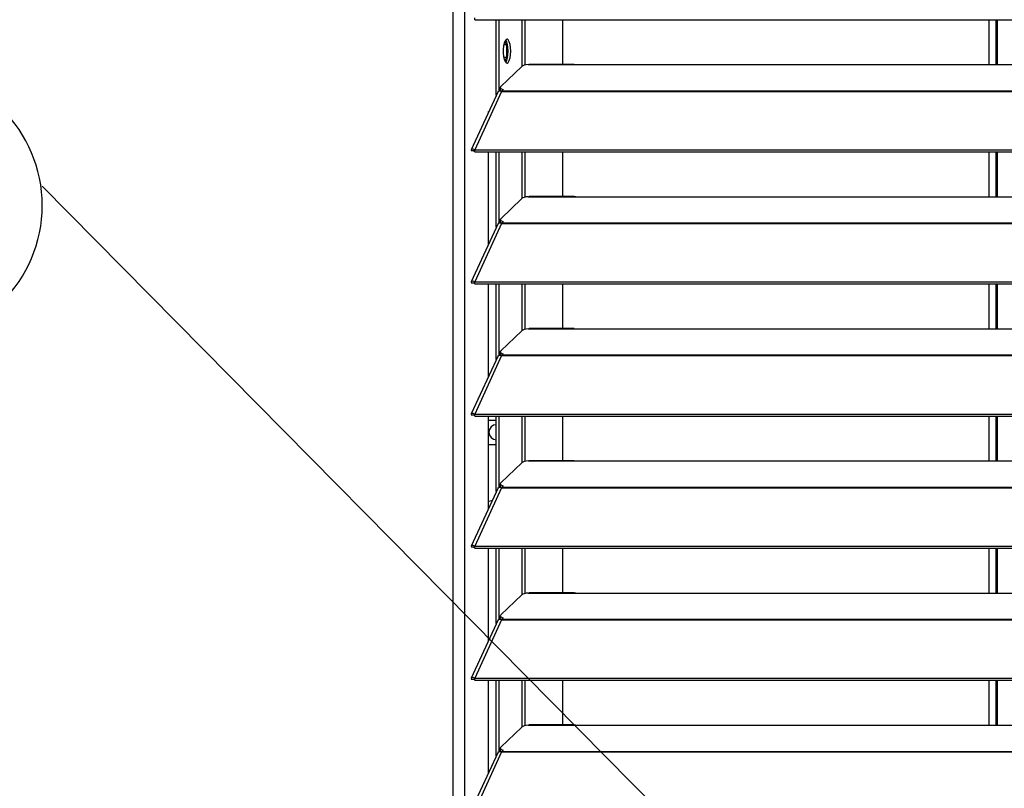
# Model space of a CAD drawing. Header units: millimetres. Extents: x 0 to 39025, y -31299 to 8400.
# Tile 35 of 206: x 14059 to 14387, y -29270 to -29014. Entities that reach past the tile are written whole.
import ezdxf

# ---------------------------------------------------------------- set-up
doc = ezdxf.new("R2010")
doc.units = ezdxf.units.MM
doc.header["$PDSIZE"] = -1
doc.layers.add('ANOTACIJE', color=7, linetype='Continuous')
doc.layers.add('DIMENZIJE', color=4, linetype='Continuous')
doc.styles.add('SLDTEXTSTYLE6', font='txt')
doc.styles.get("Standard").update_dxf_attribs({"font": 'Montserrat-Regular.ttf'})
doc.dimstyles.new('SLDDIMSTYLE0', dxfattribs={"dimtxt": 3, "dimasz": 3.414889, "dimexe": 0, "dimexo": 0.0625, "dimgap": 0.75, "dimtad": 1, "dimdec": 0, "dimlfac": 20, "dimrnd": 1e-09, "dimzin": 12, "dimdsep": 46, "dimtxsty": 'SLDTEXTSTYLE6', "dimsah": 1, "dimcen": 0.09, "dimadec": 0, "dimazin": 3, "dimtfac": 1, "dimtdec": 0, "dimtofl": 0, "dimtmove": 0, "dimatfit": 3, "dimfxl": 1, "dimfrac": 2, "dimtolj": 1, "dimtzin": 12, "dimarcsym": 0})
doc.dimstyles.new('SLDDIMSTYLE2', dxfattribs={"dimtxt": 0.18, "dimasz": 1.050735, "dimexe": 0, "dimexo": 0.0625, "dimgap": 0, "dimtad": 0, "dimtih": 1, "dimtoh": 1, "dimdec": 0, "dimrnd": 1e-09, "dimzin": 0, "dimdsep": 46, "dimtxsty": 'Standard', "dimblk1": 'DOT', "dimblk2": 'DOT', "dimsah": 1, "dimcen": 0.09, "dimadec": 0, "dimazin": 0, "dimtfac": 1.050735, "dimtdec": 0, "dimtofl": 0, "dimtmove": 0, "dimatfit": 3, "dimldrblk": 'DOT', "dimfxl": 1, "dimfrac": 2, "dimtolj": 1, "dimtzin": 0, "dimarcsym": 0})

# ---------------------------------------------------------------- blocks, each defined once
blk = doc.blocks.new('*U96')
at = {"lineweight": 25}
for points in [[(0, 206.82), (0, 206.82), (0, 889.79), (0, 889.79)], [(3.9, 206.82), (3.9, 206.82), (3.9, 890.48), (3.9, 890.48)], [(7.19, 503.47), (7.19, 503.47), (7.21, 503.46), (7.21, 503.46)], [(7.21, 503.46), (7.21, 503.46), (7.21, 504.12), (7.21, 504.12)], [(7.21, 503.46), (7.21, 503.46), (1142.79, 503.46), (1142.79, 503.46)], [(14.38, 478.34), (14.38, 478.34), (14.38, 503.46), (14.38, 503.46)], [(15.34, 479.75), (15.34, 479.75), (15.34, 503.46), (15.34, 503.46)], [(23.01, 488), (23.01, 488), (23.01, 503.46), (23.01, 503.46)], [(23.96, 488.35), (23.96, 488.35), (23.96, 503.46), (23.96, 503.46)], [(36.51, 488.59), (36.51, 488.59), (36.51, 503.46), (36.51, 503.46)], [(178.2, 503.46), (178.2, 503.46), (178.2, 488.51), (178.2, 488.51)], [(180.5, 503.46), (180.5, 503.46), (180.5, 488.51), (180.5, 488.51)], [(181, 503.46), (181, 503.46), (181, 488.51), (181, 488.51)], [(17.81, 495.06), (17.81, 495.06), (16.86, 495.06), (16.86, 495.06)], [(17.19, 496.22), (17.19, 496.22), (17.81, 495.06), (17.81, 495.06)], [(17.81, 495.06), (17.81, 495.06), (17.81, 490.89), (17.81, 490.89)], [(18.08, 491.18), (18.08, 491.18), (18.08, 494.79), (18.08, 494.79)], [(17.81, 490.89), (17.81, 490.89), (16.86, 490.89), (16.86, 490.89)], [(17.81, 490.89), (17.81, 490.89), (17.19, 489.74), (17.19, 489.74)], [(25, 488.51), (25, 488.51), (25.28, 488.56), (25.28, 488.56)], [(25, 488.51), (25, 488.51), (42, 488.51), (42, 488.51)], [(40.31, 488.59), (40.31, 488.59), (25.28, 488.59), (25.28, 488.59)], [(42, 488.51), (42, 488.51), (225, 488.51), (225, 488.51)], [(22.83, 487.88), (22.83, 487.88), (15.84, 481.2), (15.84, 481.2)], [(14.94, 479.56), (14.94, 479.56), (6.04, 460.17), (6.04, 460.17)], [(16.11, 479.58), (16.11, 479.58), (7.19, 460.15), (7.19, 460.15)], [(15.62, 479.75), (15.62, 479.75), (15.79, 479.92), (15.79, 479.92)], [(15.7, 480.91), (15.7, 480.91), (15.7, 480.15), (15.7, 480.15)], [(16.11, 479.58), (16.11, 479.58), (16.21, 479.58), (16.21, 479.58)], [(16.19, 479.58), (16.19, 479.58), (16.21, 479.6), (16.21, 479.6)], [(16.21, 479.79), (16.21, 479.79), (16.66, 480.23), (16.66, 480.23)], [(16.21, 479.79), (16.21, 479.79), (1133.33, 479.79), (1133.33, 479.79)], [(16.21, 479.58), (16.21, 479.58), (1133.33, 479.58), (1133.33, 479.58)], [(11.74, 472.88), (11.74, 472.88), (11.87, 472.88), (11.87, 472.88)], [(11.74, 472.59), (11.74, 472.59), (11.74, 472.88), (11.74, 472.88)], [(6.86, 459.78), (6.86, 459.78), (6.11, 459.78), (6.11, 459.78)], [(7.19, 460.15), (7.19, 460.15), (7.21, 460.15), (7.21, 460.15)], [(7.19, 459.49), (7.19, 459.49), (7.19, 460.15), (7.19, 460.15)], [(7.19, 459.49), (7.19, 459.49), (7.21, 459.49), (7.21, 459.49)], [(7.21, 460.15), (7.21, 460.15), (1142.79, 460.15), (1142.79, 460.15)], [(7.21, 459.49), (7.21, 459.49), (7.21, 460.15), (7.21, 460.15)], [(7.21, 459.49), (7.21, 459.49), (1142.79, 459.49), (1142.79, 459.49)], [(11.74, 428.62), (11.74, 428.62), (11.74, 459.49), (11.74, 459.49)], [(14.38, 434.37), (14.38, 434.37), (14.38, 459.49), (14.38, 459.49)], [(15.34, 435.78), (15.34, 435.78), (15.34, 459.49), (15.34, 459.49)], [(23.01, 444.03), (23.01, 444.03), (23.01, 459.49), (23.01, 459.49)], [(23.96, 444.38), (23.96, 444.38), (23.96, 459.49), (23.96, 459.49)], [(36.51, 444.61), (36.51, 444.61), (36.51, 459.49), (36.51, 459.49)], [(178.2, 459.49), (178.2, 459.49), (178.2, 444.53), (178.2, 444.53)], [(180.5, 459.49), (180.5, 459.49), (180.5, 444.53), (180.5, 444.53)], [(181, 459.49), (181, 459.49), (181, 444.53), (181, 444.53)], [(22.83, 443.91), (22.83, 443.91), (15.84, 437.23), (15.84, 437.23)], [(25, 444.53), (25, 444.53), (25.28, 444.58), (25.28, 444.58)], [(25, 444.53), (25, 444.53), (42, 444.53), (42, 444.53)], [(40.31, 444.61), (40.31, 444.61), (25.28, 444.61), (25.28, 444.61)], [(42, 444.53), (42, 444.53), (225, 444.53), (225, 444.53)], [(15.62, 435.78), (15.62, 435.78), (15.79, 435.95), (15.79, 435.95)], [(15.7, 436.94), (15.7, 436.94), (15.7, 436.18), (15.7, 436.18)], [(16.19, 435.6), (16.19, 435.6), (16.21, 435.62), (16.21, 435.62)], [(16.21, 435.82), (16.21, 435.82), (16.66, 436.26), (16.66, 436.26)], [(16.21, 435.82), (16.21, 435.82), (1133.33, 435.82), (1133.33, 435.82)], [(14.94, 435.59), (14.94, 435.59), (6.04, 416.2), (6.04, 416.2)], [(16.11, 435.6), (16.11, 435.6), (7.19, 416.18), (7.19, 416.18)], [(16.11, 435.6), (16.11, 435.6), (16.21, 435.6), (16.21, 435.6)], [(16.21, 435.6), (16.21, 435.6), (1133.33, 435.6), (1133.33, 435.6)], [(7.19, 416.18), (7.19, 416.18), (7.21, 416.17), (7.21, 416.17)], [(7.19, 415.52), (7.19, 415.52), (7.19, 416.18), (7.19, 416.18)], [(7.21, 416.17), (7.21, 416.17), (1142.79, 416.17), (1142.79, 416.17)], [(7.21, 415.52), (7.21, 415.52), (7.21, 416.17), (7.21, 416.17)], [(6.86, 415.81), (6.86, 415.81), (6.11, 415.8), (6.11, 415.8)], [(7.19, 415.52), (7.19, 415.52), (7.21, 415.52), (7.21, 415.52)], [(7.21, 415.52), (7.21, 415.52), (1142.79, 415.52), (1142.79, 415.52)], [(11.74, 384.64), (11.74, 384.64), (11.74, 415.52), (11.74, 415.52)], [(14.38, 390.4), (14.38, 390.4), (14.38, 415.52), (14.38, 415.52)], [(15.34, 391.81), (15.34, 391.81), (15.34, 415.52), (15.34, 415.52)], [(23.01, 400.05), (23.01, 400.05), (23.01, 415.52), (23.01, 415.52)], [(23.96, 400.4), (23.96, 400.4), (23.96, 415.52), (23.96, 415.52)], [(36.51, 400.64), (36.51, 400.64), (36.51, 415.52), (36.51, 415.52)], [(178.2, 415.52), (178.2, 415.52), (178.2, 400.56), (178.2, 400.56)], [(180.5, 415.52), (180.5, 415.52), (180.5, 400.56), (180.5, 400.56)], [(181, 415.52), (181, 415.52), (181, 400.56), (181, 400.56)], [(22.83, 399.94), (22.83, 399.94), (15.84, 393.25), (15.84, 393.25)], [(25, 400.56), (25, 400.56), (25.28, 400.61), (25.28, 400.61)], [(25, 400.56), (25, 400.56), (42, 400.56), (42, 400.56)], [(40.31, 400.64), (40.31, 400.64), (25.28, 400.64), (25.28, 400.64)], [(42, 400.56), (42, 400.56), (225, 400.56), (225, 400.56)], [(14.94, 391.61), (14.94, 391.61), (6.04, 372.22), (6.04, 372.22)], [(16.11, 391.63), (16.11, 391.63), (7.19, 372.2), (7.19, 372.2)], [(15.62, 391.81), (15.62, 391.81), (15.79, 391.97), (15.79, 391.97)], [(15.7, 392.97), (15.7, 392.97), (15.7, 392.2), (15.7, 392.2)], [(16.11, 391.63), (16.11, 391.63), (16.21, 391.63), (16.21, 391.63)], [(16.11, 391.63), (16.11, 391.63), (16.11, 391.63), (16.11, 391.63)], [(16.19, 391.63), (16.19, 391.63), (16.21, 391.65), (16.21, 391.65)], [(16.21, 391.85), (16.21, 391.85), (16.66, 392.28), (16.66, 392.28)], [(16.21, 391.85), (16.21, 391.85), (1133.33, 391.85), (1133.33, 391.85)], [(16.21, 391.63), (16.21, 391.63), (1133.33, 391.63), (1133.33, 391.63)], [(6.86, 371.83), (6.86, 371.83), (6.11, 371.83), (6.11, 371.83)], [(7.19, 371.55), (7.19, 371.55), (7.19, 372.2), (7.19, 372.2)], [(7.19, 372.2), (7.19, 372.2), (7.21, 372.2), (7.21, 372.2)], [(7.19, 371.55), (7.19, 371.55), (7.21, 371.54), (7.21, 371.54)], [(7.21, 371.54), (7.21, 371.54), (7.21, 372.2), (7.21, 372.2)], [(7.21, 372.2), (7.21, 372.2), (1142.79, 372.2), (1142.79, 372.2)], [(7.21, 371.54), (7.21, 371.54), (1142.79, 371.54), (1142.79, 371.54)], [(11.74, 340.67), (11.74, 340.67), (11.74, 371.54), (11.74, 371.54)], [(11.74, 370.15), (11.74, 370.15), (14.38, 370.15), (14.38, 370.15)], [(14.38, 346.42), (14.38, 346.42), (14.38, 371.54), (14.38, 371.54)], [(15.34, 347.83), (15.34, 347.83), (15.34, 371.54), (15.34, 371.54)], [(23.01, 356.08), (23.01, 356.08), (23.01, 371.54), (23.01, 371.54)], [(23.96, 356.43), (23.96, 356.43), (23.96, 371.54), (23.96, 371.54)], [(36.51, 356.66), (36.51, 356.66), (36.51, 371.54), (36.51, 371.54)], [(178.2, 371.54), (178.2, 371.54), (178.2, 356.59), (178.2, 356.59)], [(180.5, 371.54), (180.5, 371.54), (180.5, 356.59), (180.5, 356.59)], [(181, 371.54), (181, 371.54), (181, 356.59), (181, 356.59)], [(11.74, 362.11), (11.74, 362.11), (14.38, 362.11), (14.38, 362.11)], [(22.83, 355.96), (22.83, 355.96), (15.84, 349.28), (15.84, 349.28)], [(25, 356.59), (25, 356.59), (25.28, 356.64), (25.28, 356.64)], [(25, 356.59), (25, 356.59), (42, 356.59), (42, 356.59)], [(40.31, 356.66), (40.31, 356.66), (25.28, 356.66), (25.28, 356.66)], [(42, 356.59), (42, 356.59), (225, 356.59), (225, 356.59)], [(14.94, 347.64), (14.94, 347.64), (6.04, 328.25), (6.04, 328.25)], [(16.11, 347.65), (16.11, 347.65), (7.19, 328.23), (7.19, 328.23)], [(15.62, 347.83), (15.62, 347.83), (15.79, 348), (15.79, 348)], [(15.7, 348.99), (15.7, 348.99), (15.7, 348.23), (15.7, 348.23)], [(16.11, 347.66), (16.11, 347.66), (16.11, 347.65), (16.11, 347.65)], [(16.11, 347.65), (16.11, 347.65), (16.21, 347.65), (16.21, 347.65)], [(16.19, 347.65), (16.19, 347.65), (16.21, 347.68), (16.21, 347.68)], [(16.21, 347.87), (16.21, 347.87), (16.66, 348.31), (16.66, 348.31)], [(16.21, 347.87), (16.21, 347.87), (1133.33, 347.87), (1133.33, 347.87)], [(16.21, 347.65), (16.21, 347.65), (1133.33, 347.65), (1133.33, 347.65)], [(12.93, 343.27), (12.93, 343.27), (12.8, 343.27), (12.8, 343.27)], [(6.86, 327.86), (6.86, 327.86), (6.11, 327.85), (6.11, 327.85)], [(7.19, 328.23), (7.19, 328.23), (7.21, 328.23), (7.21, 328.23)], [(7.19, 327.57), (7.19, 327.57), (7.19, 328.23), (7.19, 328.23)], [(7.19, 327.57), (7.19, 327.57), (7.21, 327.57), (7.21, 327.57)], [(7.21, 328.23), (7.21, 328.23), (1142.79, 328.23), (1142.79, 328.23)], [(7.21, 327.57), (7.21, 327.57), (7.21, 328.23), (7.21, 328.23)], [(7.21, 327.57), (7.21, 327.57), (1142.79, 327.57), (1142.79, 327.57)], [(11.74, 296.7), (11.74, 296.7), (11.74, 327.57), (11.74, 327.57)], [(14.38, 302.45), (14.38, 302.45), (14.38, 327.57), (14.38, 327.57)], [(15.34, 303.86), (15.34, 303.86), (15.34, 327.57), (15.34, 327.57)], [(23.01, 312.11), (23.01, 312.11), (23.01, 327.57), (23.01, 327.57)], [(23.96, 312.46), (23.96, 312.46), (23.96, 327.57), (23.96, 327.57)], [(36.51, 312.69), (36.51, 312.69), (36.51, 327.57), (36.51, 327.57)], [(178.2, 327.57), (178.2, 327.57), (178.2, 312.61), (178.2, 312.61)], [(180.5, 327.57), (180.5, 327.57), (180.5, 312.61), (180.5, 312.61)], [(181, 327.57), (181, 327.57), (181, 312.61), (181, 312.61)], [(22.83, 311.99), (22.83, 311.99), (15.84, 305.31), (15.84, 305.31)], [(25, 312.61), (25, 312.61), (25.28, 312.66), (25.28, 312.66)], [(25, 312.61), (25, 312.61), (42, 312.61), (42, 312.61)], [(40.31, 312.69), (40.31, 312.69), (25.28, 312.69), (25.28, 312.69)], [(42, 312.61), (42, 312.61), (225, 312.61), (225, 312.61)], [(15.7, 305.02), (15.7, 305.02), (15.7, 304.26), (15.7, 304.26)], [(14.94, 303.67), (14.94, 303.67), (6.04, 284.27), (6.04, 284.27)], [(16.11, 303.68), (16.11, 303.68), (7.19, 284.25), (7.19, 284.25)], [(15.62, 303.86), (15.62, 303.86), (15.79, 304.03), (15.79, 304.03)], [(16.11, 303.68), (16.11, 303.68), (16.21, 303.68), (16.21, 303.68)], [(16.19, 303.68), (16.19, 303.68), (16.21, 303.7), (16.21, 303.7)], [(16.21, 303.9), (16.21, 303.9), (16.66, 304.33), (16.66, 304.33)], [(16.21, 303.9), (16.21, 303.9), (1133.33, 303.9), (1133.33, 303.9)], [(16.21, 303.68), (16.21, 303.68), (1133.33, 303.68), (1133.33, 303.68)], [(6.86, 283.88), (6.86, 283.88), (6.11, 283.88), (6.11, 283.88)], [(7.19, 283.6), (7.19, 283.6), (7.19, 284.25), (7.19, 284.25)], [(7.19, 284.25), (7.19, 284.25), (7.21, 284.25), (7.21, 284.25)], [(7.19, 283.6), (7.19, 283.6), (7.21, 283.6), (7.21, 283.6)], [(7.21, 283.6), (7.21, 283.6), (7.21, 284.25), (7.21, 284.25)], [(7.21, 284.25), (7.21, 284.25), (1142.79, 284.25), (1142.79, 284.25)], [(7.21, 283.6), (7.21, 283.6), (1142.79, 283.6), (1142.79, 283.6)], [(11.74, 252.72), (11.74, 252.72), (11.74, 283.6), (11.74, 283.6)], [(14.38, 258.48), (14.38, 258.48), (14.38, 283.6), (14.38, 283.6)], [(15.34, 259.89), (15.34, 259.89), (15.34, 283.6), (15.34, 283.6)], [(23.01, 268.13), (23.01, 268.13), (23.01, 283.6), (23.01, 283.6)], [(23.96, 268.48), (23.96, 268.48), (23.96, 283.6), (23.96, 283.6)], [(36.51, 268.72), (36.51, 268.72), (36.51, 283.6), (36.51, 283.6)], [(178.2, 283.6), (178.2, 283.6), (178.2, 268.64), (178.2, 268.64)], [(180.5, 283.6), (180.5, 283.6), (180.5, 268.64), (180.5, 268.64)], [(181, 283.6), (181, 283.6), (181, 268.64), (181, 268.64)], [(25, 268.64), (25, 268.64), (25.28, 268.69), (25.28, 268.69)], [(25, 268.64), (25, 268.64), (42, 268.64), (42, 268.64)], [(40.31, 268.72), (40.31, 268.72), (25.28, 268.72), (25.28, 268.72)], [(42, 268.64), (42, 268.64), (225, 268.64), (225, 268.64)], [(22.83, 268.02), (22.83, 268.02), (15.84, 261.33), (15.84, 261.33)], [(14.94, 259.69), (14.94, 259.69), (6.04, 240.3), (6.04, 240.3)], [(16.11, 259.71), (16.11, 259.71), (7.19, 240.28), (7.19, 240.28)], [(15.62, 259.89), (15.62, 259.89), (15.79, 260.05), (15.79, 260.05)], [(15.7, 261.05), (15.7, 261.05), (15.7, 260.28), (15.7, 260.28)], [(16.11, 259.71), (16.11, 259.71), (16.21, 259.71), (16.21, 259.71)], [(16.11, 259.71), (16.11, 259.71), (16.11, 259.71), (16.11, 259.71)], [(16.19, 259.71), (16.19, 259.71), (16.21, 259.73), (16.21, 259.73)], [(16.21, 259.92), (16.21, 259.92), (16.66, 260.36), (16.66, 260.36)], [(16.21, 259.92), (16.21, 259.92), (1133.33, 259.92), (1133.33, 259.92)], [(16.21, 259.71), (16.21, 259.71), (1133.33, 259.71), (1133.33, 259.71)]]:
    blk.add_open_spline(points, degree=3, dxfattribs=at)
for points, knots in [([(19.16, 492.99), (19.16, 492.99), (19.1, 491.8), (19.1, 491.8), (19.1, 491.8), (18.94, 490.72), (18.94, 490.72), (18.94, 490.72), (18.69, 489.84), (18.69, 489.84), (18.69, 489.84), (18.37, 489.24), (18.37, 489.24), (18.37, 489.24), (18.01, 488.97), (18.01, 488.97), (18.01, 488.97), (17.65, 489.07), (17.65, 489.07), (17.65, 489.07), (17.3, 489.5), (17.3, 489.5), (17.3, 489.5), (17.02, 490.25), (17.02, 490.25), (17.02, 490.25), (16.81, 491.24), (16.81, 491.24), (16.81, 491.24), (16.7, 492.38), (16.7, 492.38), (16.7, 492.38), (16.7, 493.58), (16.7, 493.58), (16.7, 493.58), (16.81, 494.73), (16.81, 494.73), (16.81, 494.73), (17.02, 495.72), (17.02, 495.72), (17.02, 495.72), (17.3, 496.46), (17.3, 496.46), (17.3, 496.46), (17.65, 496.91), (17.65, 496.91), (17.65, 496.91), (18.01, 497), (18.01, 497), (18.01, 497), (18.37, 496.72), (18.37, 496.72), (18.37, 496.72), (18.69, 496.13), (18.69, 496.13), (18.69, 496.13), (18.94, 495.25), (18.94, 495.25), (18.94, 495.25), (19.1, 494.17), (19.1, 494.17), (19.1, 494.17), (19.16, 492.99), (19.16, 492.99)], [0, 0, 0, 0, 1, 1, 1, 2, 2, 2, 3, 3, 3, 4, 4, 4, 5, 5, 5, 6, 6, 6, 7, 7, 7, 8, 8, 8, 9, 9, 9, 10, 10, 10, 11, 11, 11, 12, 12, 12, 13, 13, 13, 14, 14, 14, 15, 15, 15, 16, 16, 16, 17, 17, 17, 18, 18, 18, 19, 19, 19, 20, 20, 20, 21, 21, 21, 21]), ([(17.45, 496.69), (17.45, 496.69), (17.74, 496.13), (17.74, 496.13), (17.74, 496.13), (17.99, 495.25), (17.99, 495.25), (17.99, 495.25), (18.15, 494.17), (18.15, 494.17), (18.15, 494.17), (18.21, 492.99), (18.21, 492.99)], [0, 0, 0, 0, 1, 1, 1, 2, 2, 2, 3, 3, 3, 4, 4, 4, 4]), ([(18.21, 492.99), (18.21, 492.99), (18.15, 491.8), (18.15, 491.8), (18.15, 491.8), (17.99, 490.72), (17.99, 490.72), (17.99, 490.72), (17.74, 489.84), (17.74, 489.84), (17.74, 489.84), (17.45, 489.27), (17.45, 489.27)], [0, 0, 0, 0, 1, 1, 1, 2, 2, 2, 3, 3, 3, 4, 4, 4, 4]), ([(25, 488.51), (25, 488.51), (24.28, 488.42), (24.28, 488.42), (24.28, 488.42), (23.65, 488.28), (23.65, 488.28), (23.65, 488.28), (23.16, 488.1), (23.16, 488.1), (23.16, 488.1), (22.83, 487.88), (22.83, 487.88)], [0, 0, 0, 0, 1, 1, 1, 2, 2, 2, 3, 3, 3, 4, 4, 4, 4]), ([(40.31, 488.57), (40.31, 488.57), (40.84, 488.56), (40.84, 488.56), (40.84, 488.56), (42, 488.51), (42, 488.51)], [0, 0, 0, 0, 1, 1, 1, 2, 2, 2, 2]), ([(14.96, 479.54), (14.96, 479.54), (15.12, 479.73), (15.12, 479.73), (15.12, 479.73), (15.55, 479.78), (15.55, 479.78), (15.55, 479.78), (16.11, 479.58), (16.11, 479.58)], [0, 0, 0, 0, 1, 1, 1, 2, 2, 2, 3, 3, 3, 3]), ([(15.84, 481.2), (15.84, 481.2), (15.74, 481.07), (15.74, 481.07), (15.74, 481.07), (15.7, 480.94), (15.7, 480.94), (15.7, 480.94), (15.72, 480.81), (15.72, 480.81), (15.72, 480.81), (15.8, 480.68), (15.8, 480.68), (15.8, 480.68), (15.93, 480.55), (15.93, 480.55), (15.93, 480.55), (16.12, 480.43), (16.12, 480.43), (16.12, 480.43), (16.37, 480.32), (16.37, 480.32), (16.37, 480.32), (16.66, 480.23), (16.66, 480.23)], [0, 0, 0, 0, 1, 1, 1, 2, 2, 2, 3, 3, 3, 4, 4, 4, 5, 5, 5, 6, 6, 6, 7, 7, 7, 8, 8, 8, 8]), ([(16.23, 479.62), (16.23, 479.62), (16.12, 479.67), (16.12, 479.67), (16.12, 479.67), (15.93, 479.78), (15.93, 479.78), (15.93, 479.78), (15.8, 479.91), (15.8, 479.91), (15.8, 479.91), (15.72, 480.04), (15.72, 480.04), (15.72, 480.04), (15.7, 480.15), (15.7, 480.15)], [0, 0, 0, 0, 1, 1, 1, 2, 2, 2, 3, 3, 3, 4, 4, 4, 5, 5, 5, 5]), ([(16.21, 479.58), (16.21, 479.58), (16.21, 479.61), (16.21, 479.61), (16.21, 479.61), (16.21, 479.64), (16.21, 479.64), (16.21, 479.64), (16.21, 479.67), (16.21, 479.67), (16.21, 479.67), (16.21, 479.7), (16.21, 479.7), (16.21, 479.7), (16.21, 479.73), (16.21, 479.73), (16.21, 479.73), (16.21, 479.75), (16.21, 479.75), (16.21, 479.75), (16.21, 479.77), (16.21, 479.77), (16.21, 479.77), (16.21, 479.79), (16.21, 479.79)], [0, 0, 0, 0, 1, 1, 1, 2, 2, 2, 3, 3, 3, 4, 4, 4, 5, 5, 5, 6, 6, 6, 7, 7, 7, 8, 8, 8, 8]), ([(7.19, 460.15), (7.19, 460.15), (6.64, 460.37), (6.64, 460.37), (6.64, 460.37), (6.22, 460.33), (6.22, 460.33), (6.22, 460.33), (6.02, 460.11), (6.02, 460.11), (6.02, 460.11), (6.11, 459.78), (6.11, 459.78)], [0, 0, 0, 0, 1, 1, 1, 2, 2, 2, 3, 3, 3, 4, 4, 4, 4]), ([(7.19, 459.49), (7.19, 459.49), (6.97, 459.72), (6.97, 459.72), (6.97, 459.72), (6.81, 459.82), (6.81, 459.82), (6.81, 459.82), (6.77, 459.83), (6.77, 459.83), (6.77, 459.83), (6.86, 459.78), (6.86, 459.78)], [0, 0, 0, 0, 1, 1, 1, 2, 2, 2, 3, 3, 3, 4, 4, 4, 4]), ([(25, 444.53), (25, 444.53), (24.28, 444.45), (24.28, 444.45), (24.28, 444.45), (23.65, 444.31), (23.65, 444.31), (23.65, 444.31), (23.16, 444.13), (23.16, 444.13), (23.16, 444.13), (22.83, 443.91), (22.83, 443.91)], [0, 0, 0, 0, 1, 1, 1, 2, 2, 2, 3, 3, 3, 4, 4, 4, 4]), ([(40.31, 444.59), (40.31, 444.59), (40.84, 444.58), (40.84, 444.58), (40.84, 444.58), (42, 444.53), (42, 444.53)], [0, 0, 0, 0, 1, 1, 1, 2, 2, 2, 2]), ([(14.96, 435.57), (14.96, 435.57), (15.12, 435.76), (15.12, 435.76), (15.12, 435.76), (15.55, 435.8), (15.55, 435.8), (15.55, 435.8), (16.11, 435.6), (16.11, 435.6)], [0, 0, 0, 0, 1, 1, 1, 2, 2, 2, 3, 3, 3, 3]), ([(15.84, 437.23), (15.84, 437.23), (15.74, 437.1), (15.74, 437.1), (15.74, 437.1), (15.7, 436.97), (15.7, 436.97), (15.7, 436.97), (15.72, 436.84), (15.72, 436.84), (15.72, 436.84), (15.8, 436.7), (15.8, 436.7), (15.8, 436.7), (15.93, 436.57), (15.93, 436.57), (15.93, 436.57), (16.12, 436.46), (16.12, 436.46), (16.12, 436.46), (16.37, 436.35), (16.37, 436.35), (16.37, 436.35), (16.66, 436.26), (16.66, 436.26)], [0, 0, 0, 0, 1, 1, 1, 2, 2, 2, 3, 3, 3, 4, 4, 4, 5, 5, 5, 6, 6, 6, 7, 7, 7, 8, 8, 8, 8]), ([(16.23, 435.64), (16.23, 435.64), (16.12, 435.69), (16.12, 435.69), (16.12, 435.69), (15.93, 435.81), (15.93, 435.81), (15.93, 435.81), (15.8, 435.94), (15.8, 435.94), (15.8, 435.94), (15.72, 436.07), (15.72, 436.07), (15.72, 436.07), (15.7, 436.18), (15.7, 436.18)], [0, 0, 0, 0, 1, 1, 1, 2, 2, 2, 3, 3, 3, 4, 4, 4, 5, 5, 5, 5]), ([(16.21, 435.6), (16.21, 435.6), (16.21, 435.63), (16.21, 435.63), (16.21, 435.63), (16.21, 435.67), (16.21, 435.67), (16.21, 435.67), (16.21, 435.7), (16.21, 435.7), (16.21, 435.7), (16.21, 435.73), (16.21, 435.73), (16.21, 435.73), (16.21, 435.76), (16.21, 435.76), (16.21, 435.76), (16.21, 435.78), (16.21, 435.78), (16.21, 435.78), (16.21, 435.8), (16.21, 435.8), (16.21, 435.8), (16.21, 435.82), (16.21, 435.82)], [0, 0, 0, 0, 1, 1, 1, 2, 2, 2, 3, 3, 3, 4, 4, 4, 5, 5, 5, 6, 6, 6, 7, 7, 7, 8, 8, 8, 8]), ([(7.19, 416.18), (7.19, 416.18), (6.64, 416.39), (6.64, 416.39), (6.64, 416.39), (6.22, 416.36), (6.22, 416.36), (6.22, 416.36), (6.02, 416.13), (6.02, 416.13), (6.02, 416.13), (6.11, 415.8), (6.11, 415.8)], [0, 0, 0, 0, 1, 1, 1, 2, 2, 2, 3, 3, 3, 4, 4, 4, 4]), ([(7.19, 415.52), (7.19, 415.52), (6.97, 415.75), (6.97, 415.75), (6.97, 415.75), (6.81, 415.85), (6.81, 415.85), (6.81, 415.85), (6.77, 415.85), (6.77, 415.85), (6.77, 415.85), (6.86, 415.81), (6.86, 415.81)], [0, 0, 0, 0, 1, 1, 1, 2, 2, 2, 3, 3, 3, 4, 4, 4, 4]), ([(25, 400.56), (25, 400.56), (24.28, 400.47), (24.28, 400.47), (24.28, 400.47), (23.65, 400.34), (23.65, 400.34), (23.65, 400.34), (23.16, 400.15), (23.16, 400.15), (23.16, 400.15), (22.83, 399.94), (22.83, 399.94)], [0, 0, 0, 0, 1, 1, 1, 2, 2, 2, 3, 3, 3, 4, 4, 4, 4]), ([(40.31, 400.61), (40.31, 400.61), (40.84, 400.61), (40.84, 400.61), (40.84, 400.61), (42, 400.56), (42, 400.56)], [0, 0, 0, 0, 1, 1, 1, 2, 2, 2, 2]), ([(15.84, 393.25), (15.84, 393.25), (15.74, 393.13), (15.74, 393.13), (15.74, 393.13), (15.7, 392.99), (15.7, 392.99), (15.7, 392.99), (15.72, 392.86), (15.72, 392.86), (15.72, 392.86), (15.8, 392.73), (15.8, 392.73), (15.8, 392.73), (15.93, 392.6), (15.93, 392.6), (15.93, 392.6), (16.12, 392.48), (16.12, 392.48), (16.12, 392.48), (16.37, 392.38), (16.37, 392.38), (16.37, 392.38), (16.66, 392.28), (16.66, 392.28)], [0, 0, 0, 0, 1, 1, 1, 2, 2, 2, 3, 3, 3, 4, 4, 4, 5, 5, 5, 6, 6, 6, 7, 7, 7, 8, 8, 8, 8]), ([(14.96, 391.6), (14.96, 391.6), (15.12, 391.79), (15.12, 391.79), (15.12, 391.79), (15.55, 391.83), (15.55, 391.83), (15.55, 391.83), (16.11, 391.63), (16.11, 391.63)], [0, 0, 0, 0, 1, 1, 1, 2, 2, 2, 3, 3, 3, 3]), ([(16.23, 391.67), (16.23, 391.67), (16.12, 391.72), (16.12, 391.72), (16.12, 391.72), (15.93, 391.84), (15.93, 391.84), (15.93, 391.84), (15.8, 391.97), (15.8, 391.97), (15.8, 391.97), (15.72, 392.09), (15.72, 392.09), (15.72, 392.09), (15.7, 392.2), (15.7, 392.2)], [0, 0, 0, 0, 1, 1, 1, 2, 2, 2, 3, 3, 3, 4, 4, 4, 5, 5, 5, 5]), ([(16.21, 391.63), (16.21, 391.63), (16.21, 391.66), (16.21, 391.66), (16.21, 391.66), (16.21, 391.7), (16.21, 391.7), (16.21, 391.7), (16.21, 391.73), (16.21, 391.73), (16.21, 391.73), (16.21, 391.75), (16.21, 391.75), (16.21, 391.75), (16.21, 391.78), (16.21, 391.78), (16.21, 391.78), (16.21, 391.81), (16.21, 391.81), (16.21, 391.81), (16.21, 391.83), (16.21, 391.83), (16.21, 391.83), (16.21, 391.85), (16.21, 391.85)], [0, 0, 0, 0, 1, 1, 1, 2, 2, 2, 3, 3, 3, 4, 4, 4, 5, 5, 5, 6, 6, 6, 7, 7, 7, 8, 8, 8, 8]), ([(7.19, 372.2), (7.19, 372.2), (6.64, 372.41), (6.64, 372.41), (6.64, 372.41), (6.22, 372.38), (6.22, 372.38), (6.22, 372.38), (6.02, 372.16), (6.02, 372.16), (6.02, 372.16), (6.11, 371.83), (6.11, 371.83)], [0, 0, 0, 0, 1, 1, 1, 2, 2, 2, 3, 3, 3, 4, 4, 4, 4]), ([(7.19, 371.55), (7.19, 371.55), (6.97, 371.77), (6.97, 371.77), (6.97, 371.77), (6.81, 371.87), (6.81, 371.87), (6.81, 371.87), (6.77, 371.88), (6.77, 371.88), (6.77, 371.88), (6.86, 371.83), (6.86, 371.83)], [0, 0, 0, 0, 1, 1, 1, 2, 2, 2, 3, 3, 3, 4, 4, 4, 4]), ([(14.4, 368.64), (14.4, 368.64), (13.44, 368.45), (13.44, 368.45), (13.44, 368.45), (12.63, 367.91), (12.63, 367.91), (12.63, 367.91), (12.09, 367.1), (12.09, 367.1), (12.09, 367.1), (11.9, 366.13), (11.9, 366.13), (11.9, 366.13), (12.09, 365.17), (12.09, 365.17), (12.09, 365.17), (12.63, 364.36), (12.63, 364.36), (12.63, 364.36), (13.44, 363.81), (13.44, 363.81), (13.44, 363.81), (14.4, 363.62), (14.4, 363.62)], [0, 0, 0, 0, 1, 1, 1, 2, 2, 2, 3, 3, 3, 4, 4, 4, 5, 5, 5, 6, 6, 6, 7, 7, 7, 8, 8, 8, 8]), ([(25, 356.59), (25, 356.59), (24.28, 356.5), (24.28, 356.5), (24.28, 356.5), (23.65, 356.36), (23.65, 356.36), (23.65, 356.36), (23.16, 356.18), (23.16, 356.18), (23.16, 356.18), (22.83, 355.96), (22.83, 355.96)], [0, 0, 0, 0, 1, 1, 1, 2, 2, 2, 3, 3, 3, 4, 4, 4, 4]), ([(40.31, 356.64), (40.31, 356.64), (40.84, 356.64), (40.84, 356.64), (40.84, 356.64), (42, 356.59), (42, 356.59)], [0, 0, 0, 0, 1, 1, 1, 2, 2, 2, 2]), ([(14.96, 347.62), (14.96, 347.62), (15.12, 347.81), (15.12, 347.81), (15.12, 347.81), (15.55, 347.86), (15.55, 347.86), (15.55, 347.86), (16.11, 347.66), (16.11, 347.66)], [0, 0, 0, 0, 1, 1, 1, 2, 2, 2, 3, 3, 3, 3]), ([(15.84, 349.28), (15.84, 349.28), (15.74, 349.15), (15.74, 349.15), (15.74, 349.15), (15.7, 349.02), (15.7, 349.02), (15.7, 349.02), (15.72, 348.89), (15.72, 348.89), (15.72, 348.89), (15.8, 348.76), (15.8, 348.76), (15.8, 348.76), (15.93, 348.63), (15.93, 348.63), (15.93, 348.63), (16.12, 348.51), (16.12, 348.51), (16.12, 348.51), (16.37, 348.4), (16.37, 348.4), (16.37, 348.4), (16.66, 348.31), (16.66, 348.31)], [0, 0, 0, 0, 1, 1, 1, 2, 2, 2, 3, 3, 3, 4, 4, 4, 5, 5, 5, 6, 6, 6, 7, 7, 7, 8, 8, 8, 8]), ([(16.23, 347.69), (16.23, 347.69), (16.12, 347.75), (16.12, 347.75), (16.12, 347.75), (15.93, 347.86), (15.93, 347.86), (15.93, 347.86), (15.8, 347.99), (15.8, 347.99), (15.8, 347.99), (15.72, 348.12), (15.72, 348.12), (15.72, 348.12), (15.7, 348.23), (15.7, 348.23)], [0, 0, 0, 0, 1, 1, 1, 2, 2, 2, 3, 3, 3, 4, 4, 4, 5, 5, 5, 5]), ([(16.21, 347.65), (16.21, 347.65), (16.21, 347.69), (16.21, 347.69), (16.21, 347.69), (16.21, 347.72), (16.21, 347.72), (16.21, 347.72), (16.21, 347.75), (16.21, 347.75), (16.21, 347.75), (16.21, 347.78), (16.21, 347.78), (16.21, 347.78), (16.21, 347.81), (16.21, 347.81), (16.21, 347.81), (16.21, 347.83), (16.21, 347.83), (16.21, 347.83), (16.21, 347.85), (16.21, 347.85), (16.21, 347.85), (16.21, 347.87), (16.21, 347.87)], [0, 0, 0, 0, 1, 1, 1, 2, 2, 2, 3, 3, 3, 4, 4, 4, 5, 5, 5, 6, 6, 6, 7, 7, 7, 8, 8, 8, 8]), ([(12.8, 343.27), (12.8, 343.27), (11.94, 343.09), (11.94, 343.09), (11.94, 343.09), (11.74, 343), (11.74, 343)], [0, 0, 0, 0, 1, 1, 1, 2, 2, 2, 2]), ([(7.19, 328.23), (7.19, 328.23), (6.64, 328.44), (6.64, 328.44), (6.64, 328.44), (6.22, 328.41), (6.22, 328.41), (6.22, 328.41), (6.02, 328.18), (6.02, 328.18), (6.02, 328.18), (6.11, 327.85), (6.11, 327.85)], [0, 0, 0, 0, 1, 1, 1, 2, 2, 2, 3, 3, 3, 4, 4, 4, 4]), ([(7.19, 327.57), (7.19, 327.57), (6.97, 327.8), (6.97, 327.8), (6.97, 327.8), (6.81, 327.9), (6.81, 327.9), (6.81, 327.9), (6.77, 327.91), (6.77, 327.91), (6.77, 327.91), (6.86, 327.86), (6.86, 327.86)], [0, 0, 0, 0, 1, 1, 1, 2, 2, 2, 3, 3, 3, 4, 4, 4, 4]), ([(25, 312.61), (25, 312.61), (24.28, 312.53), (24.28, 312.53), (24.28, 312.53), (23.65, 312.39), (23.65, 312.39), (23.65, 312.39), (23.16, 312.21), (23.16, 312.21), (23.16, 312.21), (22.83, 311.99), (22.83, 311.99)], [0, 0, 0, 0, 1, 1, 1, 2, 2, 2, 3, 3, 3, 4, 4, 4, 4]), ([(40.31, 312.67), (40.31, 312.67), (40.84, 312.66), (40.84, 312.66), (40.84, 312.66), (42, 312.61), (42, 312.61)], [0, 0, 0, 0, 1, 1, 1, 2, 2, 2, 2]), ([(15.84, 305.31), (15.84, 305.31), (15.74, 305.18), (15.74, 305.18), (15.74, 305.18), (15.7, 305.04), (15.7, 305.04), (15.7, 305.04), (15.72, 304.91), (15.72, 304.91), (15.72, 304.91), (15.8, 304.78), (15.8, 304.78), (15.8, 304.78), (15.93, 304.65), (15.93, 304.65), (15.93, 304.65), (16.12, 304.54), (16.12, 304.54), (16.12, 304.54), (16.37, 304.43), (16.37, 304.43), (16.37, 304.43), (16.66, 304.33), (16.66, 304.33)], [0, 0, 0, 0, 1, 1, 1, 2, 2, 2, 3, 3, 3, 4, 4, 4, 5, 5, 5, 6, 6, 6, 7, 7, 7, 8, 8, 8, 8]), ([(14.96, 303.65), (14.96, 303.65), (15.12, 303.84), (15.12, 303.84), (15.12, 303.84), (15.55, 303.88), (15.55, 303.88), (15.55, 303.88), (16.11, 303.68), (16.11, 303.68)], [0, 0, 0, 0, 1, 1, 1, 2, 2, 2, 3, 3, 3, 3]), ([(16.23, 303.72), (16.23, 303.72), (16.12, 303.77), (16.12, 303.77), (16.12, 303.77), (15.93, 303.89), (15.93, 303.89), (15.93, 303.89), (15.8, 304.02), (15.8, 304.02), (15.8, 304.02), (15.72, 304.15), (15.72, 304.15), (15.72, 304.15), (15.7, 304.26), (15.7, 304.26)], [0, 0, 0, 0, 1, 1, 1, 2, 2, 2, 3, 3, 3, 4, 4, 4, 5, 5, 5, 5]), ([(16.21, 303.68), (16.21, 303.68), (16.21, 303.71), (16.21, 303.71), (16.21, 303.71), (16.21, 303.74), (16.21, 303.74), (16.21, 303.74), (16.21, 303.78), (16.21, 303.78), (16.21, 303.78), (16.21, 303.81), (16.21, 303.81), (16.21, 303.81), (16.21, 303.84), (16.21, 303.84), (16.21, 303.84), (16.21, 303.86), (16.21, 303.86), (16.21, 303.86), (16.21, 303.88), (16.21, 303.88), (16.21, 303.88), (16.21, 303.9), (16.21, 303.9)], [0, 0, 0, 0, 1, 1, 1, 2, 2, 2, 3, 3, 3, 4, 4, 4, 5, 5, 5, 6, 6, 6, 7, 7, 7, 8, 8, 8, 8]), ([(7.19, 284.25), (7.19, 284.25), (6.64, 284.47), (6.64, 284.47), (6.64, 284.47), (6.22, 284.44), (6.22, 284.44), (6.22, 284.44), (6.02, 284.21), (6.02, 284.21), (6.02, 284.21), (6.11, 283.88), (6.11, 283.88)], [0, 0, 0, 0, 1, 1, 1, 2, 2, 2, 3, 3, 3, 4, 4, 4, 4]), ([(7.19, 283.6), (7.19, 283.6), (6.97, 283.83), (6.97, 283.83), (6.97, 283.83), (6.81, 283.93), (6.81, 283.93), (6.81, 283.93), (6.77, 283.93), (6.77, 283.93), (6.77, 283.93), (6.86, 283.88), (6.86, 283.88)], [0, 0, 0, 0, 1, 1, 1, 2, 2, 2, 3, 3, 3, 4, 4, 4, 4]), ([(25, 268.64), (25, 268.64), (24.28, 268.55), (24.28, 268.55), (24.28, 268.55), (23.65, 268.41), (23.65, 268.41), (23.65, 268.41), (23.16, 268.23), (23.16, 268.23), (23.16, 268.23), (22.83, 268.02), (22.83, 268.02)], [0, 0, 0, 0, 1, 1, 1, 2, 2, 2, 3, 3, 3, 4, 4, 4, 4]), ([(40.31, 268.69), (40.31, 268.69), (40.84, 268.69), (40.84, 268.69), (40.84, 268.69), (42, 268.64), (42, 268.64)], [0, 0, 0, 0, 1, 1, 1, 2, 2, 2, 2]), ([(14.96, 259.68), (14.96, 259.68), (15.12, 259.87), (15.12, 259.87), (15.12, 259.87), (15.55, 259.91), (15.55, 259.91), (15.55, 259.91), (16.11, 259.71), (16.11, 259.71)], [0, 0, 0, 0, 1, 1, 1, 2, 2, 2, 3, 3, 3, 3]), ([(15.84, 261.33), (15.84, 261.33), (15.74, 261.21), (15.74, 261.21), (15.74, 261.21), (15.7, 261.07), (15.7, 261.07), (15.7, 261.07), (15.72, 260.94), (15.72, 260.94), (15.72, 260.94), (15.8, 260.81), (15.8, 260.81), (15.8, 260.81), (15.93, 260.68), (15.93, 260.68), (15.93, 260.68), (16.12, 260.56), (16.12, 260.56), (16.12, 260.56), (16.37, 260.46), (16.37, 260.46), (16.37, 260.46), (16.66, 260.36), (16.66, 260.36)], [0, 0, 0, 0, 1, 1, 1, 2, 2, 2, 3, 3, 3, 4, 4, 4, 5, 5, 5, 6, 6, 6, 7, 7, 7, 8, 8, 8, 8]), ([(16.23, 259.75), (16.23, 259.75), (16.12, 259.8), (16.12, 259.8), (16.12, 259.8), (15.93, 259.92), (15.93, 259.92), (15.93, 259.92), (15.8, 260.04), (15.8, 260.04), (15.8, 260.04), (15.72, 260.17), (15.72, 260.17), (15.72, 260.17), (15.7, 260.28), (15.7, 260.28)], [0, 0, 0, 0, 1, 1, 1, 2, 2, 2, 3, 3, 3, 4, 4, 4, 5, 5, 5, 5]), ([(16.21, 259.71), (16.21, 259.71), (16.21, 259.74), (16.21, 259.74), (16.21, 259.74), (16.21, 259.77), (16.21, 259.77), (16.21, 259.77), (16.21, 259.8), (16.21, 259.8), (16.21, 259.8), (16.21, 259.83), (16.21, 259.83), (16.21, 259.83), (16.21, 259.86), (16.21, 259.86), (16.21, 259.86), (16.21, 259.88), (16.21, 259.88), (16.21, 259.88), (16.21, 259.91), (16.21, 259.91), (16.21, 259.91), (16.21, 259.92), (16.21, 259.92)], [0, 0, 0, 0, 1, 1, 1, 2, 2, 2, 3, 3, 3, 4, 4, 4, 5, 5, 5, 6, 6, 6, 7, 7, 7, 8, 8, 8, 8])]:
    blk.add_open_spline(points, degree=3, knots=knots, dxfattribs=at)
blk = doc.blocks.new('*D176')
at = {"layer": 'Defpoints', "color": 0, "transparency": 16777216}
for p in [(13793.37, -28622.19), (14207.77, -28622.19), (14247.67, -29497.49)]:
    blk.add_point(p, dxfattribs=at)
at = {"layer": 'DIMENZIJE', "color": 0, "lineweight": -2, "transparency": 16777216}
for p, q in [((14206.52, -28622.19), (13773.37, -28622.19)), ((13793.37, -29429.19), (13793.37, -28690.48)), ((14246.42, -29497.49), (13773.37, -29497.49))]:
    blk.add_line(p, q, dxfattribs=at)
at = {"layer": 'DIMENZIJE', "color": 0, "transparency": 16777216}
for points in [[(13781.99, -28690.48), (13804.75, -28690.48), (13793.37, -28622.19)], [(13781.99, -29429.19), (13804.75, -29429.19), (13793.37, -29497.49)]]:
    blk.add_solid(points, dxfattribs=at)
at = {"layer": 'DIMENZIJE', "color": 0, "transparency": 16777216, "insert": (13747.51, -29059.84), "char_height": 60, "attachment_point": 5, "rotation": 90, "style": 'SLDTEXTSTYLE6'}
blk.add_mtext('\\A1;875', dxfattribs=at)
blk = doc.blocks.new('SW_NOTE_0_2')
at = {"layer": 'ANOTACIJE', "color": 0}
for p, q in [((-8.543, 1.939), (-2.261, 1.939)), ((-2.261, -2.583), (-8.543, -2.583))]:
    blk.add_line(p, q, dxfattribs=at)
for centre, start, end in [((-8.543, -0.322), 90, 270), ((-2.261, -0.322), 270, 90)]:
    blk.add_arc(centre, 2.261, start, end, dxfattribs=at)
at = {"layer": 'ANOTACIJE', "color": 0, "insert": (-5.328, 1.601), "char_height": 3.5, "attachment_point": 2, "style": 'SLDTEXTSTYLE6'}
blk.add_mtext('W2', dxfattribs=at)
blk = doc.blocks.new('_Dot')
at = {"color": 0, "linetype": 'ByBlock', "lineweight": -2}
blk.add_line((-0.5, 0), (-1, 0), dxfattribs=at)
at = {"color": 0, "linetype": 'ByBlock', "const_width": 0.5}
blk.add_lwpolyline([(-0.25, 0, 1), (0.25, 0, 1)], format="xyb", close=True, dxfattribs=at)

msp = doc.modelspace()

# ---------------------------------------------------------------- block references
at = {"color": 1}
msp.add_blockref('*U96', (14203.27, -29517.21), dxfattribs=at)
at = {"layer": 'ANOTACIJE', "xscale": 20, "yscale": 20, "zscale": 20}
msp.add_blockref('SW_NOTE_0_2', (14066.6, -29069.18), dxfattribs=at)

# ---------------------------------------------------------------- dimensions: what is measured, and where the dimension line sits
at = {"layer": 'DIMENZIJE'}
dim = msp.add_linear_dim(base=(13793.37, -28622.19), p1=(14247.67, -29497.49), p2=(14207.77, -28622.19), angle=90, dimstyle='SLDDIMSTYLE0', override={"dimscale": 20, "dimexe": 1, "dimlfac": 1, "dimdle": 1, "dimtofl": 1}, dxfattribs=at)
dim.commit()
dim.dimension.update_dxf_attribs({"geometry": '*D176', "text_midpoint": (13747.51, -29059.84)})

# ---------------------------------------------------------------- leaders
at = {"layer": 'ANOTACIJE'}
msp.add_leader([(14352.27, -29358.59), (14066.6, -29069.18)], dimstyle='SLDDIMSTYLE2', dxfattribs=at)

doc.saveas('drawing.dxf')
